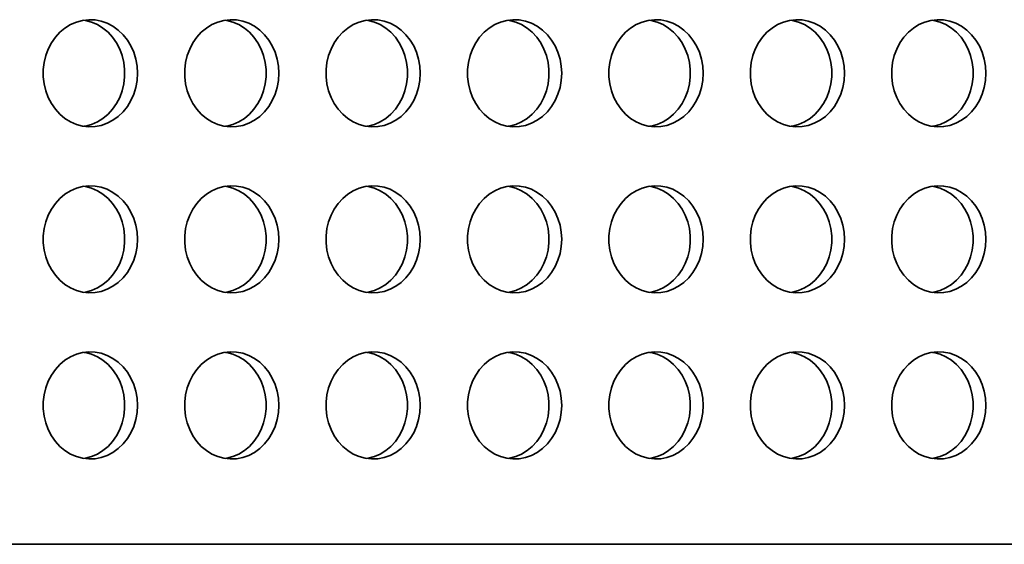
# Model space of a CAD drawing. Header units: millimetres. Extents: x -3920 to 13915, y -406 to 12209.
# Tile 54 of 88: x 7739 to 8107, y 9810 to 10006. Entities that reach past the tile are written whole.
import ezdxf

# ---------------------------------------------------------------- set-up
doc = ezdxf.new("R2010")
doc.units = ezdxf.units.MM
doc.layers.add('几何体', color=7, linetype='Continuous', lineweight=35)

msp = doc.modelspace()

# ---------------------------------------------------------------- linework, layer by layer
at = {"layer": '几何体'}
msp.add_line((9865.676, 9809.893), (7273.441, 9809.893), dxfattribs=at)
for points in [[(7783.395, 9985.738), (7783.238, 9988.404), (7782.77, 9991.022), (7781.999, 9993.546), (7780.939, 9995.931), (7779.609, 9998.133), (7778.033, 10000.115), (7776.238, 10001.84), (7774.257, 10003.277), (7772.125, 10004.402), (7769.88, 10005.194), (7767.563, 10005.638), (7765.214, 10005.727), (7762.876, 10005.46), (7760.59, 10004.84), (7758.397, 10003.88), (7756.336, 10002.596), (7754.443, 10001.011), (7752.754, 9999.154), (7751.298, 9997.057), (7750.1, 9994.759), (7749.182, 9992.299), (7748.562, 9989.722), (7748.248, 9987.074), (7748.248, 9984.403), (7748.562, 9981.755), (7749.182, 9979.178), (7750.1, 9976.718), (7751.298, 9974.419), (7752.754, 9972.323), (7754.443, 9970.465), (7756.336, 9968.881), (7758.397, 9967.597), (7760.59, 9966.636), (7762.876, 9966.017), (7765.214, 9965.75), (7767.563, 9965.839), (7769.88, 9966.283), (7772.125, 9967.075), (7774.257, 9968.199), (7776.238, 9969.637), (7778.033, 9971.362), (7779.609, 9973.343), (7780.939, 9975.546), (7781.999, 9977.931), (7782.77, 9980.455), (7783.238, 9983.073), (7783.395, 9985.738)], [(7763.424, 10005.555), (7763.972, 10005.46), (7766.258, 10004.84), (7768.451, 10003.88), (7770.512, 10002.596), (7772.404, 10001.011), (7774.094, 9999.154), (7775.55, 9997.057), (7776.748, 9994.759), (7777.665, 9992.299), (7778.286, 9989.722), (7778.6, 9987.074), (7778.6, 9984.403), (7778.286, 9981.755), (7777.665, 9979.178), (7776.748, 9976.718), (7775.55, 9974.419), (7774.094, 9972.323), (7772.404, 9970.465), (7770.512, 9968.881), (7768.451, 9967.597), (7766.258, 9966.636), (7763.972, 9966.017), (7763.424, 9965.922)], [(7836.174, 9985.738), (7836.017, 9988.404), (7835.549, 9991.022), (7834.778, 9993.546), (7833.718, 9995.931), (7832.388, 9998.133), (7830.812, 10000.115), (7829.017, 10001.84), (7827.036, 10003.277), (7824.904, 10004.402), (7822.66, 10005.194), (7820.342, 10005.638), (7817.993, 10005.727), (7815.655, 10005.46), (7813.369, 10004.84), (7811.176, 10003.88), (7809.115, 10002.596), (7807.223, 10001.011), (7805.533, 9999.154), (7804.077, 9997.057), (7802.879, 9994.759), (7801.962, 9992.299), (7801.341, 9989.722), (7801.027, 9987.074), (7801.027, 9984.403), (7801.341, 9981.755), (7801.962, 9979.178), (7802.879, 9976.718), (7804.077, 9974.419), (7805.533, 9972.323), (7807.223, 9970.465), (7809.115, 9968.881), (7811.176, 9967.597), (7813.369, 9966.636), (7815.655, 9966.017), (7817.993, 9965.75), (7820.342, 9965.839), (7822.66, 9966.283), (7824.904, 9967.075), (7827.036, 9968.199), (7829.017, 9969.637), (7830.812, 9971.362), (7832.388, 9973.343), (7833.718, 9975.546), (7834.778, 9977.931), (7835.549, 9980.455), (7836.017, 9983.073), (7836.174, 9985.738)], [(7816.203, 10005.555), (7816.751, 10005.46), (7819.037, 10004.84), (7821.23, 10003.88), (7823.291, 10002.596), (7825.184, 10001.011), (7826.873, 9999.154), (7828.329, 9997.057), (7829.527, 9994.759), (7830.445, 9992.299), (7831.065, 9989.722), (7831.379, 9987.074), (7831.379, 9984.403), (7831.065, 9981.755), (7830.445, 9979.178), (7829.527, 9976.718), (7828.329, 9974.419), (7826.873, 9972.323), (7825.184, 9970.465), (7823.291, 9968.881), (7821.23, 9967.597), (7819.037, 9966.636), (7816.751, 9966.017), (7816.203, 9965.922)], [(7888.953, 9985.738), (7888.796, 9988.404), (7888.328, 9991.022), (7887.557, 9993.546), (7886.497, 9995.931), (7885.167, 9998.133), (7883.591, 10000.115), (7881.796, 10001.84), (7879.815, 10003.277), (7877.683, 10004.402), (7875.439, 10005.194), (7873.121, 10005.638), (7870.772, 10005.727), (7868.434, 10005.46), (7866.148, 10004.84), (7863.955, 10003.88), (7861.894, 10002.596), (7860.002, 10001.011), (7858.312, 9999.154), (7856.856, 9997.057), (7855.658, 9994.759), (7854.741, 9992.299), (7854.12, 9989.722), (7853.807, 9987.074), (7853.807, 9984.403), (7854.12, 9981.755), (7854.741, 9979.178), (7855.658, 9976.718), (7856.856, 9974.419), (7858.312, 9972.323), (7860.002, 9970.465), (7861.894, 9968.881), (7863.955, 9967.597), (7866.148, 9966.636), (7868.434, 9966.017), (7870.772, 9965.75), (7873.121, 9965.839), (7875.439, 9966.283), (7877.683, 9967.075), (7879.815, 9968.199), (7881.796, 9969.637), (7883.591, 9971.362), (7885.167, 9973.343), (7886.497, 9975.546), (7887.557, 9977.931), (7888.328, 9980.455), (7888.796, 9983.073), (7888.953, 9985.738)], [(7868.982, 10005.555), (7869.53, 10005.46), (7871.816, 10004.84), (7874.01, 10003.88), (7876.071, 10002.596), (7877.963, 10001.011), (7879.652, 9999.154), (7881.109, 9997.057), (7882.306, 9994.759), (7883.224, 9992.299), (7883.845, 9989.722), (7884.158, 9987.074), (7884.158, 9984.403), (7883.845, 9981.755), (7883.224, 9979.178), (7882.306, 9976.718), (7881.109, 9974.419), (7879.652, 9972.323), (7877.963, 9970.465), (7876.071, 9968.881), (7874.01, 9967.597), (7871.816, 9966.636), (7869.53, 9966.017), (7868.982, 9965.922)], [(7941.732, 9985.738), (7941.575, 9988.404), (7941.107, 9991.022), (7940.336, 9993.546), (7939.276, 9995.931), (7937.946, 9998.133), (7936.37, 10000.115), (7934.575, 10001.84), (7932.594, 10003.277), (7930.462, 10004.402), (7928.218, 10005.194), (7925.9, 10005.638), (7923.552, 10005.727), (7921.213, 10005.46), (7918.927, 10004.84), (7916.734, 10003.88), (7914.673, 10002.596), (7912.781, 10001.011), (7911.091, 9999.154), (7909.635, 9997.057), (7908.437, 9994.759), (7907.52, 9992.299), (7906.899, 9989.722), (7906.586, 9987.074), (7906.586, 9984.403), (7906.899, 9981.755), (7907.52, 9979.178), (7908.437, 9976.718), (7909.635, 9974.419), (7911.091, 9972.323), (7912.781, 9970.465), (7914.673, 9968.881), (7916.734, 9967.597), (7918.927, 9966.636), (7921.213, 9966.017), (7923.552, 9965.75), (7925.9, 9965.839), (7928.218, 9966.283), (7930.462, 9967.075), (7932.594, 9968.199), (7934.575, 9969.637), (7936.37, 9971.362), (7937.946, 9973.343), (7939.276, 9975.546), (7940.336, 9977.931), (7941.107, 9980.455), (7941.575, 9983.073), (7941.732, 9985.738)], [(7921.761, 10005.555), (7922.309, 10005.46), (7924.596, 10004.84), (7926.789, 10003.88), (7928.85, 10002.596), (7930.742, 10001.011), (7932.431, 9999.154), (7933.888, 9997.057), (7935.085, 9994.759), (7936.003, 9992.299), (7936.624, 9989.722), (7936.937, 9987.074), (7936.937, 9984.403), (7936.624, 9981.755), (7936.003, 9979.178), (7935.085, 9976.718), (7933.888, 9974.419), (7932.431, 9972.323), (7930.742, 9970.465), (7928.85, 9968.881), (7926.789, 9967.597), (7924.596, 9966.636), (7922.309, 9966.017), (7921.761, 9965.922)], [(7994.512, 9985.738), (7994.355, 9988.404), (7993.886, 9991.022), (7993.116, 9993.546), (7992.056, 9995.931), (7990.725, 9998.133), (7989.149, 10000.115), (7987.354, 10001.84), (7985.373, 10003.277), (7983.242, 10004.402), (7980.997, 10005.194), (7978.679, 10005.638), (7976.331, 10005.727), (7973.992, 10005.46), (7971.706, 10004.84), (7969.513, 10003.88), (7967.452, 10002.596), (7965.56, 10001.011), (7963.871, 9999.154), (7962.414, 9997.057), (7961.216, 9994.759), (7960.299, 9992.299), (7959.678, 9989.722), (7959.365, 9987.074), (7959.365, 9984.403), (7959.678, 9981.755), (7960.299, 9979.178), (7961.216, 9976.718), (7962.414, 9974.419), (7963.871, 9972.323), (7965.56, 9970.465), (7967.452, 9968.881), (7969.513, 9967.597), (7971.706, 9966.636), (7973.992, 9966.017), (7976.331, 9965.75), (7978.679, 9965.839), (7980.997, 9966.283), (7983.242, 9967.075), (7985.373, 9968.199), (7987.354, 9969.637), (7989.149, 9971.362), (7990.725, 9973.343), (7992.056, 9975.546), (7993.116, 9977.931), (7993.886, 9980.455), (7994.355, 9983.073), (7994.512, 9985.738)], [(7974.54, 10005.555), (7975.089, 10005.46), (7977.375, 10004.84), (7979.568, 10003.88), (7981.629, 10002.596), (7983.521, 10001.011), (7985.21, 9999.154), (7986.667, 9997.057), (7987.864, 9994.759), (7988.782, 9992.299), (7989.403, 9989.722), (7989.716, 9987.074), (7989.716, 9984.403), (7989.403, 9981.755), (7988.782, 9979.178), (7987.864, 9976.718), (7986.667, 9974.419), (7985.21, 9972.323), (7983.521, 9970.465), (7981.629, 9968.881), (7979.568, 9967.597), (7977.375, 9966.636), (7975.089, 9966.017), (7974.54, 9965.922)], [(8047.291, 9985.738), (8047.134, 9988.404), (8046.666, 9991.022), (8045.895, 9993.546), (8044.835, 9995.931), (8043.505, 9998.133), (8041.928, 10000.115), (8040.133, 10001.84), (8038.152, 10003.277), (8036.021, 10004.402), (8033.776, 10005.194), (8031.459, 10005.638), (8029.11, 10005.727), (8026.771, 10005.46), (8024.485, 10004.84), (8022.292, 10003.88), (8020.231, 10002.596), (8018.339, 10001.011), (8016.65, 9999.154), (8015.193, 9997.057), (8013.995, 9994.759), (8013.078, 9992.299), (8012.457, 9989.722), (8012.144, 9987.074), (8012.144, 9984.403), (8012.457, 9981.755), (8013.078, 9979.178), (8013.995, 9976.718), (8015.193, 9974.419), (8016.65, 9972.323), (8018.339, 9970.465), (8020.231, 9968.881), (8022.292, 9967.597), (8024.485, 9966.636), (8026.771, 9966.017), (8029.11, 9965.75), (8031.459, 9965.839), (8033.776, 9966.283), (8036.021, 9967.075), (8038.152, 9968.199), (8040.133, 9969.637), (8041.928, 9971.362), (8043.505, 9973.343), (8044.835, 9975.546), (8045.895, 9977.931), (8046.666, 9980.455), (8047.134, 9983.073), (8047.291, 9985.738)], [(8027.32, 10005.555), (8027.868, 10005.46), (8030.154, 10004.84), (8032.347, 10003.88), (8034.408, 10002.596), (8036.3, 10001.011), (8037.989, 9999.154), (8039.446, 9997.057), (8040.644, 9994.759), (8041.561, 9992.299), (8042.182, 9989.722), (8042.495, 9987.074), (8042.495, 9984.403), (8042.182, 9981.755), (8041.561, 9979.178), (8040.644, 9976.718), (8039.446, 9974.419), (8037.989, 9972.323), (8036.3, 9970.465), (8034.408, 9968.881), (8032.347, 9967.597), (8030.154, 9966.636), (8027.868, 9966.017), (8027.32, 9965.922)], [(8100.07, 9985.738), (8099.913, 9988.404), (8099.445, 9991.022), (8098.674, 9993.546), (8097.614, 9995.931), (8096.284, 9998.133), (8094.707, 10000.115), (8092.913, 10001.84), (8090.932, 10003.277), (8088.8, 10004.402), (8086.555, 10005.194), (8084.238, 10005.638), (8081.889, 10005.727), (8079.55, 10005.46), (8077.264, 10004.84), (8075.071, 10003.88), (8073.01, 10002.596), (8071.118, 10001.011), (8069.429, 9999.154), (8067.972, 9997.057), (8066.775, 9994.759), (8065.857, 9992.299), (8065.236, 9989.722), (8064.923, 9987.074), (8064.923, 9984.403), (8065.236, 9981.755), (8065.857, 9979.178), (8066.775, 9976.718), (8067.972, 9974.419), (8069.429, 9972.323), (8071.118, 9970.465), (8073.01, 9968.881), (8075.071, 9967.597), (8077.264, 9966.636), (8079.55, 9966.017), (8081.889, 9965.75), (8084.238, 9965.839), (8086.555, 9966.283), (8088.8, 9967.075), (8090.932, 9968.199), (8092.913, 9969.637), (8094.707, 9971.362), (8096.284, 9973.343), (8097.614, 9975.546), (8098.674, 9977.931), (8099.445, 9980.455), (8099.913, 9983.073), (8100.07, 9985.738)], [(8080.099, 10005.555), (8080.647, 10005.46), (8082.933, 10004.84), (8085.126, 10003.88), (8087.187, 10002.596), (8089.079, 10001.011), (8090.768, 9999.154), (8092.225, 9997.057), (8093.423, 9994.759), (8094.34, 9992.299), (8094.961, 9989.722), (8095.274, 9987.074), (8095.274, 9984.403), (8094.961, 9981.755), (8094.34, 9979.178), (8093.423, 9976.718), (8092.225, 9974.419), (8090.768, 9972.323), (8089.079, 9970.465), (8087.187, 9968.881), (8085.126, 9967.597), (8082.933, 9966.636), (8080.647, 9966.017), (8080.099, 9965.922)], [(7783.395, 9923.738), (7783.238, 9926.404), (7782.77, 9929.022), (7781.999, 9931.546), (7780.939, 9933.931), (7779.609, 9936.133), (7778.033, 9938.115), (7776.238, 9939.84), (7774.257, 9941.277), (7772.125, 9942.402), (7769.88, 9943.194), (7767.563, 9943.638), (7765.214, 9943.727), (7762.876, 9943.46), (7760.59, 9942.84), (7758.397, 9941.88), (7756.336, 9940.596), (7754.443, 9939.011), (7752.754, 9937.154), (7751.298, 9935.057), (7750.1, 9932.759), (7749.182, 9930.299), (7748.562, 9927.722), (7748.248, 9925.074), (7748.248, 9922.403), (7748.562, 9919.755), (7749.182, 9917.178), (7750.1, 9914.718), (7751.298, 9912.419), (7752.754, 9910.323), (7754.443, 9908.465), (7756.336, 9906.881), (7758.397, 9905.597), (7760.59, 9904.636), (7762.876, 9904.017), (7765.214, 9903.75), (7767.563, 9903.839), (7769.88, 9904.283), (7772.125, 9905.075), (7774.257, 9906.199), (7776.238, 9907.637), (7778.033, 9909.362), (7779.609, 9911.343), (7780.939, 9913.546), (7781.999, 9915.931), (7782.77, 9918.455), (7783.238, 9921.073), (7783.395, 9923.738)], [(7763.424, 9943.555), (7763.972, 9943.46), (7766.258, 9942.84), (7768.451, 9941.88), (7770.512, 9940.596), (7772.404, 9939.011), (7774.094, 9937.154), (7775.55, 9935.057), (7776.748, 9932.759), (7777.665, 9930.299), (7778.286, 9927.722), (7778.6, 9925.074), (7778.6, 9922.403), (7778.286, 9919.755), (7777.665, 9917.178), (7776.748, 9914.718), (7775.55, 9912.419), (7774.094, 9910.323), (7772.404, 9908.465), (7770.512, 9906.881), (7768.451, 9905.597), (7766.258, 9904.636), (7763.972, 9904.017), (7763.424, 9903.922)], [(7836.174, 9923.738), (7836.017, 9926.404), (7835.549, 9929.022), (7834.778, 9931.546), (7833.718, 9933.931), (7832.388, 9936.133), (7830.812, 9938.115), (7829.017, 9939.84), (7827.036, 9941.277), (7824.904, 9942.402), (7822.66, 9943.194), (7820.342, 9943.638), (7817.993, 9943.727), (7815.655, 9943.46), (7813.369, 9942.84), (7811.176, 9941.88), (7809.115, 9940.596), (7807.223, 9939.011), (7805.533, 9937.154), (7804.077, 9935.057), (7802.879, 9932.759), (7801.962, 9930.299), (7801.341, 9927.722), (7801.027, 9925.074), (7801.027, 9922.403), (7801.341, 9919.755), (7801.962, 9917.178), (7802.879, 9914.718), (7804.077, 9912.419), (7805.533, 9910.323), (7807.223, 9908.465), (7809.115, 9906.881), (7811.176, 9905.597), (7813.369, 9904.636), (7815.655, 9904.017), (7817.993, 9903.75), (7820.342, 9903.839), (7822.66, 9904.283), (7824.904, 9905.075), (7827.036, 9906.199), (7829.017, 9907.637), (7830.812, 9909.362), (7832.388, 9911.343), (7833.718, 9913.546), (7834.778, 9915.931), (7835.549, 9918.455), (7836.017, 9921.073), (7836.174, 9923.738)], [(7816.203, 9943.555), (7816.751, 9943.46), (7819.037, 9942.84), (7821.23, 9941.88), (7823.291, 9940.596), (7825.184, 9939.011), (7826.873, 9937.154), (7828.329, 9935.057), (7829.527, 9932.759), (7830.445, 9930.299), (7831.065, 9927.722), (7831.379, 9925.074), (7831.379, 9922.403), (7831.065, 9919.755), (7830.445, 9917.178), (7829.527, 9914.718), (7828.329, 9912.419), (7826.873, 9910.323), (7825.184, 9908.465), (7823.291, 9906.881), (7821.23, 9905.597), (7819.037, 9904.636), (7816.751, 9904.017), (7816.203, 9903.922)], [(7888.953, 9923.738), (7888.796, 9926.404), (7888.328, 9929.022), (7887.557, 9931.546), (7886.497, 9933.931), (7885.167, 9936.133), (7883.591, 9938.115), (7881.796, 9939.84), (7879.815, 9941.277), (7877.683, 9942.402), (7875.439, 9943.194), (7873.121, 9943.638), (7870.772, 9943.727), (7868.434, 9943.46), (7866.148, 9942.84), (7863.955, 9941.88), (7861.894, 9940.596), (7860.002, 9939.011), (7858.312, 9937.154), (7856.856, 9935.057), (7855.658, 9932.759), (7854.741, 9930.299), (7854.12, 9927.722), (7853.807, 9925.074), (7853.807, 9922.403), (7854.12, 9919.755), (7854.741, 9917.178), (7855.658, 9914.718), (7856.856, 9912.419), (7858.312, 9910.323), (7860.002, 9908.465), (7861.894, 9906.881), (7863.955, 9905.597), (7866.148, 9904.636), (7868.434, 9904.017), (7870.772, 9903.75), (7873.121, 9903.839), (7875.439, 9904.283), (7877.683, 9905.075), (7879.815, 9906.199), (7881.796, 9907.637), (7883.591, 9909.362), (7885.167, 9911.343), (7886.497, 9913.546), (7887.557, 9915.931), (7888.328, 9918.455), (7888.796, 9921.073), (7888.953, 9923.738)], [(7868.982, 9943.555), (7869.53, 9943.46), (7871.816, 9942.84), (7874.01, 9941.88), (7876.071, 9940.596), (7877.963, 9939.011), (7879.652, 9937.154), (7881.109, 9935.057), (7882.306, 9932.759), (7883.224, 9930.299), (7883.845, 9927.722), (7884.158, 9925.074), (7884.158, 9922.403), (7883.845, 9919.755), (7883.224, 9917.178), (7882.306, 9914.718), (7881.109, 9912.419), (7879.652, 9910.323), (7877.963, 9908.465), (7876.071, 9906.881), (7874.01, 9905.597), (7871.816, 9904.636), (7869.53, 9904.017), (7868.982, 9903.922)], [(7941.732, 9923.738), (7941.575, 9926.404), (7941.107, 9929.022), (7940.336, 9931.546), (7939.276, 9933.931), (7937.946, 9936.133), (7936.37, 9938.115), (7934.575, 9939.84), (7932.594, 9941.277), (7930.462, 9942.402), (7928.218, 9943.194), (7925.9, 9943.638), (7923.552, 9943.727), (7921.213, 9943.46), (7918.927, 9942.84), (7916.734, 9941.88), (7914.673, 9940.596), (7912.781, 9939.011), (7911.091, 9937.154), (7909.635, 9935.057), (7908.437, 9932.759), (7907.52, 9930.299), (7906.899, 9927.722), (7906.586, 9925.074), (7906.586, 9922.403), (7906.899, 9919.755), (7907.52, 9917.178), (7908.437, 9914.718), (7909.635, 9912.419), (7911.091, 9910.323), (7912.781, 9908.465), (7914.673, 9906.881), (7916.734, 9905.597), (7918.927, 9904.636), (7921.213, 9904.017), (7923.552, 9903.75), (7925.9, 9903.839), (7928.218, 9904.283), (7930.462, 9905.075), (7932.594, 9906.199), (7934.575, 9907.637), (7936.37, 9909.362), (7937.946, 9911.343), (7939.276, 9913.546), (7940.336, 9915.931), (7941.107, 9918.455), (7941.575, 9921.073), (7941.732, 9923.738)], [(7921.761, 9943.555), (7922.309, 9943.46), (7924.596, 9942.84), (7926.789, 9941.88), (7928.85, 9940.596), (7930.742, 9939.011), (7932.431, 9937.154), (7933.888, 9935.057), (7935.085, 9932.759), (7936.003, 9930.299), (7936.624, 9927.722), (7936.937, 9925.074), (7936.937, 9922.403), (7936.624, 9919.755), (7936.003, 9917.178), (7935.085, 9914.718), (7933.888, 9912.419), (7932.431, 9910.323), (7930.742, 9908.465), (7928.85, 9906.881), (7926.789, 9905.597), (7924.596, 9904.636), (7922.309, 9904.017), (7921.761, 9903.922)], [(7994.512, 9923.738), (7994.355, 9926.404), (7993.886, 9929.022), (7993.116, 9931.546), (7992.056, 9933.931), (7990.725, 9936.133), (7989.149, 9938.115), (7987.354, 9939.84), (7985.373, 9941.277), (7983.242, 9942.402), (7980.997, 9943.194), (7978.679, 9943.638), (7976.331, 9943.727), (7973.992, 9943.46), (7971.706, 9942.84), (7969.513, 9941.88), (7967.452, 9940.596), (7965.56, 9939.011), (7963.871, 9937.154), (7962.414, 9935.057), (7961.216, 9932.759), (7960.299, 9930.299), (7959.678, 9927.722), (7959.365, 9925.074), (7959.365, 9922.403), (7959.678, 9919.755), (7960.299, 9917.178), (7961.216, 9914.718), (7962.414, 9912.419), (7963.871, 9910.323), (7965.56, 9908.465), (7967.452, 9906.881), (7969.513, 9905.597), (7971.706, 9904.636), (7973.992, 9904.017), (7976.331, 9903.75), (7978.679, 9903.839), (7980.997, 9904.283), (7983.242, 9905.075), (7985.373, 9906.199), (7987.354, 9907.637), (7989.149, 9909.362), (7990.725, 9911.343), (7992.056, 9913.546), (7993.116, 9915.931), (7993.886, 9918.455), (7994.355, 9921.073), (7994.512, 9923.738)], [(7974.54, 9943.555), (7975.089, 9943.46), (7977.375, 9942.84), (7979.568, 9941.88), (7981.629, 9940.596), (7983.521, 9939.011), (7985.21, 9937.154), (7986.667, 9935.057), (7987.864, 9932.759), (7988.782, 9930.299), (7989.403, 9927.722), (7989.716, 9925.074), (7989.716, 9922.403), (7989.403, 9919.755), (7988.782, 9917.178), (7987.864, 9914.718), (7986.667, 9912.419), (7985.21, 9910.323), (7983.521, 9908.465), (7981.629, 9906.881), (7979.568, 9905.597), (7977.375, 9904.636), (7975.089, 9904.017), (7974.54, 9903.922)], [(8047.291, 9923.738), (8047.134, 9926.404), (8046.666, 9929.022), (8045.895, 9931.546), (8044.835, 9933.931), (8043.505, 9936.133), (8041.928, 9938.115), (8040.133, 9939.84), (8038.152, 9941.277), (8036.021, 9942.402), (8033.776, 9943.194), (8031.459, 9943.638), (8029.11, 9943.727), (8026.771, 9943.46), (8024.485, 9942.84), (8022.292, 9941.88), (8020.231, 9940.596), (8018.339, 9939.011), (8016.65, 9937.154), (8015.193, 9935.057), (8013.995, 9932.759), (8013.078, 9930.299), (8012.457, 9927.722), (8012.144, 9925.074), (8012.144, 9922.403), (8012.457, 9919.755), (8013.078, 9917.178), (8013.995, 9914.718), (8015.193, 9912.419), (8016.65, 9910.323), (8018.339, 9908.465), (8020.231, 9906.881), (8022.292, 9905.597), (8024.485, 9904.636), (8026.771, 9904.017), (8029.11, 9903.75), (8031.459, 9903.839), (8033.776, 9904.283), (8036.021, 9905.075), (8038.152, 9906.199), (8040.133, 9907.637), (8041.928, 9909.362), (8043.505, 9911.343), (8044.835, 9913.546), (8045.895, 9915.931), (8046.666, 9918.455), (8047.134, 9921.073), (8047.291, 9923.738)], [(8027.32, 9943.555), (8027.868, 9943.46), (8030.154, 9942.84), (8032.347, 9941.88), (8034.408, 9940.596), (8036.3, 9939.011), (8037.989, 9937.154), (8039.446, 9935.057), (8040.644, 9932.759), (8041.561, 9930.299), (8042.182, 9927.722), (8042.495, 9925.074), (8042.495, 9922.403), (8042.182, 9919.755), (8041.561, 9917.178), (8040.644, 9914.718), (8039.446, 9912.419), (8037.989, 9910.323), (8036.3, 9908.465), (8034.408, 9906.881), (8032.347, 9905.597), (8030.154, 9904.636), (8027.868, 9904.017), (8027.32, 9903.922)], [(8100.07, 9923.738), (8099.913, 9926.404), (8099.445, 9929.022), (8098.674, 9931.546), (8097.614, 9933.931), (8096.284, 9936.133), (8094.707, 9938.115), (8092.913, 9939.84), (8090.932, 9941.277), (8088.8, 9942.402), (8086.555, 9943.194), (8084.238, 9943.638), (8081.889, 9943.727), (8079.55, 9943.46), (8077.264, 9942.84), (8075.071, 9941.88), (8073.01, 9940.596), (8071.118, 9939.011), (8069.429, 9937.154), (8067.972, 9935.057), (8066.775, 9932.759), (8065.857, 9930.299), (8065.236, 9927.722), (8064.923, 9925.074), (8064.923, 9922.403), (8065.236, 9919.755), (8065.857, 9917.178), (8066.775, 9914.718), (8067.972, 9912.419), (8069.429, 9910.323), (8071.118, 9908.465), (8073.01, 9906.881), (8075.071, 9905.597), (8077.264, 9904.636), (8079.55, 9904.017), (8081.889, 9903.75), (8084.238, 9903.839), (8086.555, 9904.283), (8088.8, 9905.075), (8090.932, 9906.199), (8092.913, 9907.637), (8094.707, 9909.362), (8096.284, 9911.343), (8097.614, 9913.546), (8098.674, 9915.931), (8099.445, 9918.455), (8099.913, 9921.073), (8100.07, 9923.738)], [(8080.099, 9943.555), (8080.647, 9943.46), (8082.933, 9942.84), (8085.126, 9941.88), (8087.187, 9940.596), (8089.079, 9939.011), (8090.768, 9937.154), (8092.225, 9935.057), (8093.423, 9932.759), (8094.34, 9930.299), (8094.961, 9927.722), (8095.274, 9925.074), (8095.274, 9922.403), (8094.961, 9919.755), (8094.34, 9917.178), (8093.423, 9914.718), (8092.225, 9912.419), (8090.768, 9910.323), (8089.079, 9908.465), (8087.187, 9906.881), (8085.126, 9905.597), (8082.933, 9904.636), (8080.647, 9904.017), (8080.099, 9903.922)], [(7783.395, 9861.738), (7783.238, 9864.404), (7782.77, 9867.022), (7781.999, 9869.546), (7780.939, 9871.931), (7779.609, 9874.133), (7778.033, 9876.115), (7776.238, 9877.84), (7774.257, 9879.277), (7772.125, 9880.402), (7769.88, 9881.194), (7767.563, 9881.638), (7765.214, 9881.727), (7762.876, 9881.46), (7760.59, 9880.84), (7758.397, 9879.88), (7756.336, 9878.596), (7754.443, 9877.011), (7752.754, 9875.154), (7751.298, 9873.057), (7750.1, 9870.759), (7749.182, 9868.299), (7748.562, 9865.722), (7748.248, 9863.074), (7748.248, 9860.403), (7748.562, 9857.755), (7749.182, 9855.178), (7750.1, 9852.718), (7751.298, 9850.419), (7752.754, 9848.323), (7754.443, 9846.465), (7756.336, 9844.881), (7758.397, 9843.597), (7760.59, 9842.636), (7762.876, 9842.017), (7765.214, 9841.75), (7767.563, 9841.839), (7769.88, 9842.283), (7772.125, 9843.075), (7774.257, 9844.199), (7776.238, 9845.637), (7778.033, 9847.362), (7779.609, 9849.343), (7780.939, 9851.546), (7781.999, 9853.931), (7782.77, 9856.455), (7783.238, 9859.073), (7783.395, 9861.738)], [(7763.424, 9881.555), (7763.972, 9881.46), (7766.258, 9880.84), (7768.451, 9879.88), (7770.512, 9878.596), (7772.404, 9877.011), (7774.094, 9875.154), (7775.55, 9873.057), (7776.748, 9870.759), (7777.665, 9868.299), (7778.286, 9865.722), (7778.6, 9863.074), (7778.6, 9860.403), (7778.286, 9857.755), (7777.665, 9855.178), (7776.748, 9852.718), (7775.55, 9850.419), (7774.094, 9848.323), (7772.404, 9846.465), (7770.512, 9844.881), (7768.451, 9843.597), (7766.258, 9842.636), (7763.972, 9842.017), (7763.424, 9841.922)], [(7836.174, 9861.738), (7836.017, 9864.404), (7835.549, 9867.022), (7834.778, 9869.546), (7833.718, 9871.931), (7832.388, 9874.133), (7830.812, 9876.115), (7829.017, 9877.84), (7827.036, 9879.277), (7824.904, 9880.402), (7822.66, 9881.194), (7820.342, 9881.638), (7817.993, 9881.727), (7815.655, 9881.46), (7813.369, 9880.84), (7811.176, 9879.88), (7809.115, 9878.596), (7807.223, 9877.011), (7805.533, 9875.154), (7804.077, 9873.057), (7802.879, 9870.759), (7801.962, 9868.299), (7801.341, 9865.722), (7801.027, 9863.074), (7801.027, 9860.403), (7801.341, 9857.755), (7801.962, 9855.178), (7802.879, 9852.718), (7804.077, 9850.419), (7805.533, 9848.323), (7807.223, 9846.465), (7809.115, 9844.881), (7811.176, 9843.597), (7813.369, 9842.636), (7815.655, 9842.017), (7817.993, 9841.75), (7820.342, 9841.839), (7822.66, 9842.283), (7824.904, 9843.075), (7827.036, 9844.199), (7829.017, 9845.637), (7830.812, 9847.362), (7832.388, 9849.343), (7833.718, 9851.546), (7834.778, 9853.931), (7835.549, 9856.455), (7836.017, 9859.073), (7836.174, 9861.738)], [(7816.203, 9881.555), (7816.751, 9881.46), (7819.037, 9880.84), (7821.23, 9879.88), (7823.291, 9878.596), (7825.184, 9877.011), (7826.873, 9875.154), (7828.329, 9873.057), (7829.527, 9870.759), (7830.445, 9868.299), (7831.065, 9865.722), (7831.379, 9863.074), (7831.379, 9860.403), (7831.065, 9857.755), (7830.445, 9855.178), (7829.527, 9852.718), (7828.329, 9850.419), (7826.873, 9848.323), (7825.184, 9846.465), (7823.291, 9844.881), (7821.23, 9843.597), (7819.037, 9842.636), (7816.751, 9842.017), (7816.203, 9841.922)], [(7888.953, 9861.738), (7888.796, 9864.404), (7888.328, 9867.022), (7887.557, 9869.546), (7886.497, 9871.931), (7885.167, 9874.133), (7883.591, 9876.115), (7881.796, 9877.84), (7879.815, 9879.277), (7877.683, 9880.402), (7875.439, 9881.194), (7873.121, 9881.638), (7870.772, 9881.727), (7868.434, 9881.46), (7866.148, 9880.84), (7863.955, 9879.88), (7861.894, 9878.596), (7860.002, 9877.011), (7858.312, 9875.154), (7856.856, 9873.057), (7855.658, 9870.759), (7854.741, 9868.299), (7854.12, 9865.722), (7853.807, 9863.074), (7853.807, 9860.403), (7854.12, 9857.755), (7854.741, 9855.178), (7855.658, 9852.718), (7856.856, 9850.419), (7858.312, 9848.323), (7860.002, 9846.465), (7861.894, 9844.881), (7863.955, 9843.597), (7866.148, 9842.636), (7868.434, 9842.017), (7870.772, 9841.75), (7873.121, 9841.839), (7875.439, 9842.283), (7877.683, 9843.075), (7879.815, 9844.199), (7881.796, 9845.637), (7883.591, 9847.362), (7885.167, 9849.343), (7886.497, 9851.546), (7887.557, 9853.931), (7888.328, 9856.455), (7888.796, 9859.073), (7888.953, 9861.738)], [(7868.982, 9881.555), (7869.53, 9881.46), (7871.816, 9880.84), (7874.01, 9879.88), (7876.071, 9878.596), (7877.963, 9877.011), (7879.652, 9875.154), (7881.109, 9873.057), (7882.306, 9870.759), (7883.224, 9868.299), (7883.845, 9865.722), (7884.158, 9863.074), (7884.158, 9860.403), (7883.845, 9857.755), (7883.224, 9855.178), (7882.306, 9852.718), (7881.109, 9850.419), (7879.652, 9848.323), (7877.963, 9846.465), (7876.071, 9844.881), (7874.01, 9843.597), (7871.816, 9842.636), (7869.53, 9842.017), (7868.982, 9841.922)], [(7941.732, 9861.738), (7941.575, 9864.404), (7941.107, 9867.022), (7940.336, 9869.546), (7939.276, 9871.931), (7937.946, 9874.133), (7936.37, 9876.115), (7934.575, 9877.84), (7932.594, 9879.277), (7930.462, 9880.402), (7928.218, 9881.194), (7925.9, 9881.638), (7923.552, 9881.727), (7921.213, 9881.46), (7918.927, 9880.84), (7916.734, 9879.88), (7914.673, 9878.596), (7912.781, 9877.011), (7911.091, 9875.154), (7909.635, 9873.057), (7908.437, 9870.759), (7907.52, 9868.299), (7906.899, 9865.722), (7906.586, 9863.074), (7906.586, 9860.403), (7906.899, 9857.755), (7907.52, 9855.178), (7908.437, 9852.718), (7909.635, 9850.419), (7911.091, 9848.323), (7912.781, 9846.465), (7914.673, 9844.881), (7916.734, 9843.597), (7918.927, 9842.636), (7921.213, 9842.017), (7923.552, 9841.75), (7925.9, 9841.839), (7928.218, 9842.283), (7930.462, 9843.075), (7932.594, 9844.199), (7934.575, 9845.637), (7936.37, 9847.362), (7937.946, 9849.343), (7939.276, 9851.546), (7940.336, 9853.931), (7941.107, 9856.455), (7941.575, 9859.073), (7941.732, 9861.738)], [(7921.761, 9881.555), (7922.309, 9881.46), (7924.596, 9880.84), (7926.789, 9879.88), (7928.85, 9878.596), (7930.742, 9877.011), (7932.431, 9875.154), (7933.888, 9873.057), (7935.085, 9870.759), (7936.003, 9868.299), (7936.624, 9865.722), (7936.937, 9863.074), (7936.937, 9860.403), (7936.624, 9857.755), (7936.003, 9855.178), (7935.085, 9852.718), (7933.888, 9850.419), (7932.431, 9848.323), (7930.742, 9846.465), (7928.85, 9844.881), (7926.789, 9843.597), (7924.596, 9842.636), (7922.309, 9842.017), (7921.761, 9841.922)], [(7994.512, 9861.738), (7994.355, 9864.404), (7993.886, 9867.022), (7993.116, 9869.546), (7992.056, 9871.931), (7990.725, 9874.133), (7989.149, 9876.115), (7987.354, 9877.84), (7985.373, 9879.277), (7983.242, 9880.402), (7980.997, 9881.194), (7978.679, 9881.638), (7976.331, 9881.727), (7973.992, 9881.46), (7971.706, 9880.84), (7969.513, 9879.88), (7967.452, 9878.596), (7965.56, 9877.011), (7963.871, 9875.154), (7962.414, 9873.057), (7961.216, 9870.759), (7960.299, 9868.299), (7959.678, 9865.722), (7959.365, 9863.074), (7959.365, 9860.403), (7959.678, 9857.755), (7960.299, 9855.178), (7961.216, 9852.718), (7962.414, 9850.419), (7963.871, 9848.323), (7965.56, 9846.465), (7967.452, 9844.881), (7969.513, 9843.597), (7971.706, 9842.636), (7973.992, 9842.017), (7976.331, 9841.75), (7978.679, 9841.839), (7980.997, 9842.283), (7983.242, 9843.075), (7985.373, 9844.199), (7987.354, 9845.637), (7989.149, 9847.362), (7990.725, 9849.343), (7992.056, 9851.546), (7993.116, 9853.931), (7993.886, 9856.455), (7994.355, 9859.073), (7994.512, 9861.738)], [(7974.54, 9881.555), (7975.089, 9881.46), (7977.375, 9880.84), (7979.568, 9879.88), (7981.629, 9878.596), (7983.521, 9877.011), (7985.21, 9875.154), (7986.667, 9873.057), (7987.864, 9870.759), (7988.782, 9868.299), (7989.403, 9865.722), (7989.716, 9863.074), (7989.716, 9860.403), (7989.403, 9857.755), (7988.782, 9855.178), (7987.864, 9852.718), (7986.667, 9850.419), (7985.21, 9848.323), (7983.521, 9846.465), (7981.629, 9844.881), (7979.568, 9843.597), (7977.375, 9842.636), (7975.089, 9842.017), (7974.54, 9841.922)], [(8047.291, 9861.738), (8047.134, 9864.404), (8046.666, 9867.022), (8045.895, 9869.546), (8044.835, 9871.931), (8043.505, 9874.133), (8041.928, 9876.115), (8040.133, 9877.84), (8038.152, 9879.277), (8036.021, 9880.402), (8033.776, 9881.194), (8031.459, 9881.638), (8029.11, 9881.727), (8026.771, 9881.46), (8024.485, 9880.84), (8022.292, 9879.88), (8020.231, 9878.596), (8018.339, 9877.011), (8016.65, 9875.154), (8015.193, 9873.057), (8013.995, 9870.759), (8013.078, 9868.299), (8012.457, 9865.722), (8012.144, 9863.074), (8012.144, 9860.403), (8012.457, 9857.755), (8013.078, 9855.178), (8013.995, 9852.718), (8015.193, 9850.419), (8016.65, 9848.323), (8018.339, 9846.465), (8020.231, 9844.881), (8022.292, 9843.597), (8024.485, 9842.636), (8026.771, 9842.017), (8029.11, 9841.75), (8031.459, 9841.839), (8033.776, 9842.283), (8036.021, 9843.075), (8038.152, 9844.199), (8040.133, 9845.637), (8041.928, 9847.362), (8043.505, 9849.343), (8044.835, 9851.546), (8045.895, 9853.931), (8046.666, 9856.455), (8047.134, 9859.073), (8047.291, 9861.738)], [(8027.32, 9881.555), (8027.868, 9881.46), (8030.154, 9880.84), (8032.347, 9879.88), (8034.408, 9878.596), (8036.3, 9877.011), (8037.989, 9875.154), (8039.446, 9873.057), (8040.644, 9870.759), (8041.561, 9868.299), (8042.182, 9865.722), (8042.495, 9863.074), (8042.495, 9860.403), (8042.182, 9857.755), (8041.561, 9855.178), (8040.644, 9852.718), (8039.446, 9850.419), (8037.989, 9848.323), (8036.3, 9846.465), (8034.408, 9844.881), (8032.347, 9843.597), (8030.154, 9842.636), (8027.868, 9842.017), (8027.32, 9841.922)], [(8100.07, 9861.738), (8099.913, 9864.404), (8099.445, 9867.022), (8098.674, 9869.546), (8097.614, 9871.931), (8096.284, 9874.133), (8094.707, 9876.115), (8092.913, 9877.84), (8090.932, 9879.277), (8088.8, 9880.402), (8086.555, 9881.194), (8084.238, 9881.638), (8081.889, 9881.727), (8079.55, 9881.46), (8077.264, 9880.84), (8075.071, 9879.88), (8073.01, 9878.596), (8071.118, 9877.011), (8069.429, 9875.154), (8067.972, 9873.057), (8066.775, 9870.759), (8065.857, 9868.299), (8065.236, 9865.722), (8064.923, 9863.074), (8064.923, 9860.403), (8065.236, 9857.755), (8065.857, 9855.178), (8066.775, 9852.718), (8067.972, 9850.419), (8069.429, 9848.323), (8071.118, 9846.465), (8073.01, 9844.881), (8075.071, 9843.597), (8077.264, 9842.636), (8079.55, 9842.017), (8081.889, 9841.75), (8084.238, 9841.839), (8086.555, 9842.283), (8088.8, 9843.075), (8090.932, 9844.199), (8092.913, 9845.637), (8094.707, 9847.362), (8096.284, 9849.343), (8097.614, 9851.546), (8098.674, 9853.931), (8099.445, 9856.455), (8099.913, 9859.073), (8100.07, 9861.738)], [(8080.099, 9881.555), (8080.647, 9881.46), (8082.933, 9880.84), (8085.126, 9879.88), (8087.187, 9878.596), (8089.079, 9877.011), (8090.768, 9875.154), (8092.225, 9873.057), (8093.423, 9870.759), (8094.34, 9868.299), (8094.961, 9865.722), (8095.274, 9863.074), (8095.274, 9860.403), (8094.961, 9857.755), (8094.34, 9855.178), (8093.423, 9852.718), (8092.225, 9850.419), (8090.768, 9848.323), (8089.079, 9846.465), (8087.187, 9844.881), (8085.126, 9843.597), (8082.933, 9842.636), (8080.647, 9842.017), (8080.099, 9841.922)]]:
    msp.add_lwpolyline(points, dxfattribs=at)

doc.saveas('drawing.dxf')
